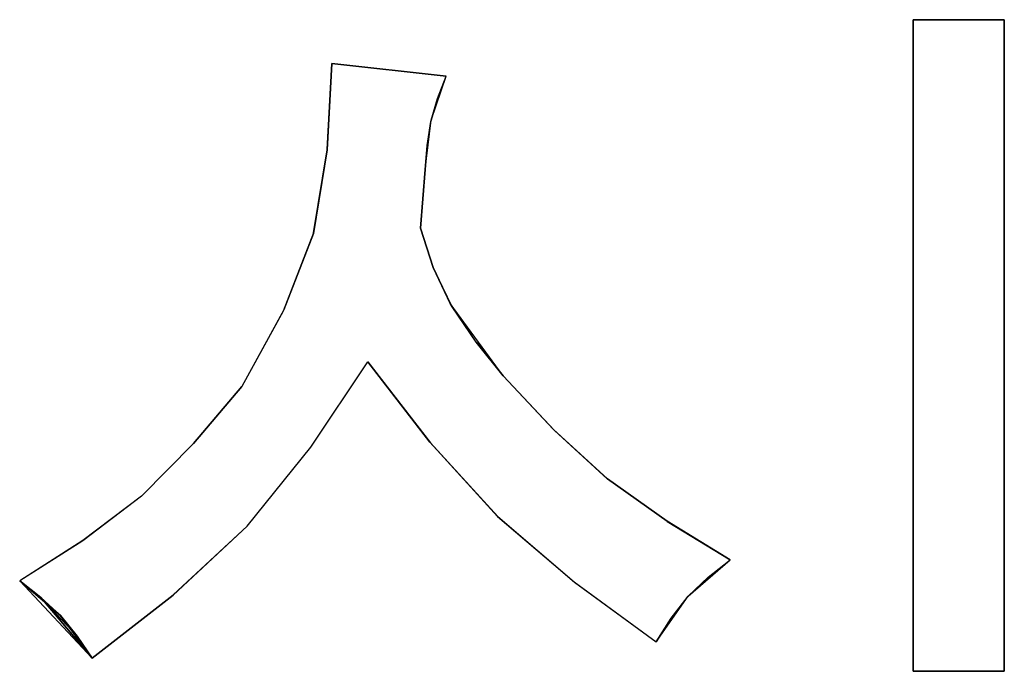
# Model space of a CAD drawing. Header units: inches. Extents: x 106 to 215, y -158 to -59.
# Tile 15 of 73: x 131 to 140, y -134 to -128. Entities that reach past the tile are written whole.
import ezdxf

# ---------------------------------------------------------------- set-up
doc = ezdxf.new("R2010")
doc.units = ezdxf.units.IN
doc.header["$MEASUREMENT"] = 0
doc.layers.add('_U+B808_U+C774_U+C5B4 1', color=7, linetype='Continuous')

# ---------------------------------------------------------------- blocks, each defined once
blk = doc.blocks.new('block 4')
at = {"layer": '_U+B808_U+C774_U+C5B4 1', "color": 250, "lineweight": 25, "true_color": 0x333333}
for points in [[(131.3452, -134.1541), (130.6362, -133.3983)], [(131.0333, -133.7384), (130.6362, -133.3983)], [(130.6362, -133.3983), (130.6362, -133.3983)], [(131.3452, -134.1541), (131.0333, -133.7384)]]:
    blk.add_lwpolyline(points, dxfattribs=at)
blk = doc.blocks.new('block 672')
at = {"layer": '_U+B808_U+C774_U+C5B4 1', "color": 250, "lineweight": 25, "true_color": 0x333333}
for points in [[(139.3608, -134.283), (140.2514, -134.283)], [(139.3608, -134.283), (139.3608, -134.283)], [(140.2514, -134.283), (139.3608, -134.283)], [(139.3608, -134.283), (139.3608, -134.283)]]:
    blk.add_lwpolyline(points, dxfattribs=at)
blk = doc.blocks.new('block 673')
at = {"layer": '_U+B808_U+C774_U+C5B4 1', "color": 250, "lineweight": 25, "true_color": 0x333333}
for points in [[(139.3608, -134.283), (140.2514, -134.283)], [(139.3608, -134.283), (140.2514, -134.283)], [(140.2514, -134.283), (140.2514, -134.283)], [(140.2514, -134.283), (140.2514, -134.283)]]:
    blk.add_lwpolyline(points, dxfattribs=at)
blk = doc.blocks.new('block 674')
at = {"layer": '_U+B808_U+C774_U+C5B4 1', "color": 250, "lineweight": 25, "true_color": 0x333333}
for points in [[(140.2514, -134.283), (140.2514, -127.9139)], [(140.2514, -127.9139), (140.2514, -134.283)], [(140.2514, -134.283), (140.2514, -134.283)], [(140.2514, -134.283), (140.2514, -134.283)]]:
    blk.add_lwpolyline(points, dxfattribs=at)
blk = doc.blocks.new('block 675')
at = {"layer": '_U+B808_U+C774_U+C5B4 1', "color": 250, "lineweight": 25, "true_color": 0x333333}
for points in [[(140.2514, -134.283), (140.2514, -127.9139)], [(140.2514, -134.283), (140.2514, -127.9139)], [(140.2514, -127.9139), (140.2514, -127.9139)], [(140.2514, -127.9139), (140.2514, -127.9139)]]:
    blk.add_lwpolyline(points, dxfattribs=at)
blk = doc.blocks.new('block 676')
at = {"layer": '_U+B808_U+C774_U+C5B4 1', "color": 250, "lineweight": 25, "true_color": 0x333333}
for points in [[(136.853, -133.9959), (136.9995, -133.7646)], [(136.853, -133.9959), (136.9995, -133.7646)], [(136.9995, -133.7646), (136.9995, -133.7646)], [(136.853, -133.9959), (136.853, -133.9959)]]:
    blk.add_lwpolyline(points, dxfattribs=at)
blk = doc.blocks.new('block 677')
at = {"layer": '_U+B808_U+C774_U+C5B4 1', "color": 250, "lineweight": 25, "true_color": 0x333333}
for points in [[(136.853, -133.9959), (137.1646, -133.5485)], [(136.9995, -133.7646), (137.1646, -133.5485)], [(137.1646, -133.5485), (137.1646, -133.5485)], [(136.9995, -133.7646), (136.853, -133.9959)]]:
    blk.add_lwpolyline(points, dxfattribs=at)
blk = doc.blocks.new('block 678')
at = {"layer": '_U+B808_U+C774_U+C5B4 1', "color": 250, "lineweight": 25, "true_color": 0x333333}
for points in [[(136.9995, -133.7646), (137.1646, -133.5485)], [(136.9995, -133.7646), (137.1638, -133.5495)], [(137.1646, -133.5485), (137.1638, -133.5495)], [(137.1638, -133.5495), (137.1638, -133.5495)]]:
    blk.add_lwpolyline(points, dxfattribs=at)
blk = doc.blocks.new('block 679')
at = {"layer": '_U+B808_U+C774_U+C5B4 1', "color": 250, "lineweight": 25, "true_color": 0x333333}
for points in [[(137.1638, -133.5495), (137.3589, -133.3624)], [(137.1646, -133.5485), (137.3589, -133.3624)], [(137.3589, -133.3624), (137.3589, -133.3624)], [(137.1638, -133.5495), (137.1646, -133.5485)]]:
    blk.add_lwpolyline(points, dxfattribs=at)
blk = doc.blocks.new('block 680')
at = {"layer": '_U+B808_U+C774_U+C5B4 1', "color": 250, "lineweight": 25, "true_color": 0x333333}
for points in [[(137.1646, -133.5485), (137.5737, -133.1932)], [(137.3589, -133.3624), (137.5737, -133.1932)], [(137.5737, -133.1932), (137.5737, -133.1932)], [(137.3589, -133.3624), (137.1646, -133.5485)]]:
    blk.add_lwpolyline(points, dxfattribs=at)
blk = doc.blocks.new('block 681')
at = {"layer": '_U+B808_U+C774_U+C5B4 1', "color": 250, "lineweight": 25, "true_color": 0x333333}
for points in [[(137.3589, -133.3624), (137.5737, -133.1932)], [(137.3589, -133.3624), (137.5737, -133.1932)], [(137.5737, -133.1932), (137.5737, -133.1932)], [(137.5737, -133.1932), (137.5737, -133.1932)]]:
    blk.add_lwpolyline(points, dxfattribs=at)
blk = doc.blocks.new('block 682')
at = {"layer": '_U+B808_U+C774_U+C5B4 1', "color": 250, "lineweight": 25, "true_color": 0x333333}
for points in [[(137.5737, -133.1932), (136.9591, -132.8177)], [(137.5737, -133.1932), (136.9591, -132.8177)], [(136.9591, -132.8177), (136.9591, -132.8177)], [(137.5737, -133.1932), (137.5737, -133.1932)]]:
    blk.add_lwpolyline(points, dxfattribs=at)
blk = doc.blocks.new('block 683')
at = {"layer": '_U+B808_U+C774_U+C5B4 1', "color": 250, "lineweight": 25, "true_color": 0x333333}
for points in [[(136.9591, -132.8177), (136.9577, -132.8167)], [(137.5737, -133.1932), (136.9577, -132.8167)], [(136.9577, -132.8167), (136.9577, -132.8167)], [(136.9591, -132.8177), (137.5737, -133.1932)]]:
    blk.add_lwpolyline(points, dxfattribs=at)
blk = doc.blocks.new('block 684')
at = {"layer": '_U+B808_U+C774_U+C5B4 1', "color": 250, "lineweight": 25, "true_color": 0x333333}
for points in [[(136.9591, -132.8177), (136.3765, -132.4031)], [(136.9577, -132.8167), (136.3765, -132.4031)], [(136.3765, -132.4031), (136.3765, -132.4031)], [(136.9591, -132.8177), (136.9577, -132.8167)]]:
    blk.add_lwpolyline(points, dxfattribs=at)
blk = doc.blocks.new('block 685')
at = {"layer": '_U+B808_U+C774_U+C5B4 1', "color": 250, "lineweight": 25, "true_color": 0x333333}
for points in [[(136.3765, -132.4031), (136.3739, -132.401)], [(136.9577, -132.8167), (136.3739, -132.401)], [(136.3739, -132.401), (136.3739, -132.401)], [(136.3765, -132.4031), (136.9577, -132.8167)]]:
    blk.add_lwpolyline(points, dxfattribs=at)
blk = doc.blocks.new('block 686')
at = {"layer": '_U+B808_U+C774_U+C5B4 1', "color": 250, "lineweight": 25, "true_color": 0x333333}
for points in [[(136.3765, -132.4031), (135.8579, -131.9292)], [(136.3739, -132.401), (135.8579, -131.9292)], [(135.8579, -131.9292), (135.8579, -131.9292)], [(136.3765, -132.4031), (136.3739, -132.401)]]:
    blk.add_lwpolyline(points, dxfattribs=at)
blk = doc.blocks.new('block 687')
at = {"layer": '_U+B808_U+C774_U+C5B4 1', "color": 250, "lineweight": 25, "true_color": 0x333333}
for points in [[(136.3765, -132.4031), (135.8499, -131.9204)], [(135.8579, -131.9292), (135.8499, -131.9204)], [(135.8499, -131.9204), (135.8499, -131.9204)], [(136.3765, -132.4031), (135.8579, -131.9292)]]:
    blk.add_lwpolyline(points, dxfattribs=at)
blk = doc.blocks.new('block 688')
at = {"layer": '_U+B808_U+C774_U+C5B4 1', "color": 250, "lineweight": 25, "true_color": 0x333333}
for points in [[(135.8499, -131.9204), (135.3588, -131.3944)], [(135.8579, -131.9292), (135.3588, -131.3944)], [(135.3588, -131.3944), (135.3588, -131.3944)], [(135.8499, -131.9204), (135.8579, -131.9292)]]:
    blk.add_lwpolyline(points, dxfattribs=at)
blk = doc.blocks.new('block 689')
at = {"layer": '_U+B808_U+C774_U+C5B4 1', "color": 250, "lineweight": 25, "true_color": 0x333333}
for points in [[(135.8499, -131.9204), (135.3588, -131.3944)], [(135.8499, -131.9204), (135.3588, -131.3944)], [(135.3588, -131.3944), (135.3588, -131.3944)], [(135.3588, -131.3944), (135.3588, -131.3944)]]:
    blk.add_lwpolyline(points, dxfattribs=at)
blk = doc.blocks.new('block 690')
at = {"layer": '_U+B808_U+C774_U+C5B4 1', "color": 250, "lineweight": 25, "true_color": 0x333333}
for points in [[(135.3588, -131.3944), (135.0955, -131.0654)], [(135.3588, -131.3944), (135.0955, -131.0654)], [(135.0955, -131.0654), (135.0955, -131.0654)], [(135.3588, -131.3944), (135.3588, -131.3944)]]:
    blk.add_lwpolyline(points, dxfattribs=at)
blk = doc.blocks.new('block 691')
at = {"layer": '_U+B808_U+C774_U+C5B4 1', "color": 250, "lineweight": 25, "true_color": 0x333333}
for points in [[(135.0955, -131.0654), (134.8401, -130.6866)], [(135.3588, -131.3944), (134.8401, -130.6866)], [(134.8401, -130.6866), (134.8401, -130.6866)], [(135.0955, -131.0654), (135.3588, -131.3944)]]:
    blk.add_lwpolyline(points, dxfattribs=at)
blk = doc.blocks.new('block 692')
at = {"layer": '_U+B808_U+C774_U+C5B4 1', "color": 250, "lineweight": 25, "true_color": 0x333333}
for points in [[(135.0955, -131.0654), (134.8401, -130.6866)], [(134.8401, -130.6866), (134.8606, -130.7219)], [(135.0955, -131.0654), (134.8606, -130.7219)], [(134.8606, -130.7219), (134.8606, -130.7219)]]:
    blk.add_lwpolyline(points, dxfattribs=at)
blk = doc.blocks.new('block 693')
at = {"layer": '_U+B808_U+C774_U+C5B4 1', "color": 250, "lineweight": 25, "true_color": 0x333333}
for points in [[(134.8606, -130.7219), (134.6814, -130.3498)], [(134.8401, -130.6866), (134.6814, -130.3498)], [(134.6814, -130.3498), (134.6814, -130.3498)], [(134.8606, -130.7219), (134.8401, -130.6866)]]:
    blk.add_lwpolyline(points, dxfattribs=at)
blk = doc.blocks.new('block 694')
at = {"layer": '_U+B808_U+C774_U+C5B4 1', "color": 250, "lineweight": 25, "true_color": 0x333333}
for points in [[(134.6814, -130.3498), (134.6755, -130.3356)], [(134.8401, -130.6866), (134.6755, -130.3356)], [(134.6755, -130.3356), (134.6755, -130.3356)], [(134.6814, -130.3498), (134.8401, -130.6866)]]:
    blk.add_lwpolyline(points, dxfattribs=at)
blk = doc.blocks.new('block 695')
at = {"layer": '_U+B808_U+C774_U+C5B4 1', "color": 250, "lineweight": 25, "true_color": 0x333333}
for points in [[(134.6814, -130.3498), (134.5503, -129.953)], [(134.6755, -130.3356), (134.5503, -129.953)], [(134.5503, -129.953), (134.5503, -129.953)], [(134.6814, -130.3498), (134.6755, -130.3356)]]:
    blk.add_lwpolyline(points, dxfattribs=at)
blk = doc.blocks.new('block 696')
at = {"layer": '_U+B808_U+C774_U+C5B4 1', "color": 250, "lineweight": 25, "true_color": 0x333333}
for points in [[(134.5503, -129.953), (134.6755, -130.3356)], [(134.5503, -129.953), (134.5503, -129.953)], [(134.6755, -130.3356), (134.5503, -129.953)], [(134.5503, -129.953), (134.5503, -129.953)]]:
    blk.add_lwpolyline(points, dxfattribs=at)
blk = doc.blocks.new('block 697')
at = {"layer": '_U+B808_U+C774_U+C5B4 1', "color": 250, "lineweight": 25, "true_color": 0x333333}
for points in [[(134.5503, -129.953), (134.5971, -129.3787)], [(134.5971, -129.3787), (134.5503, -129.953)], [(134.5503, -129.953), (134.5503, -129.953)], [(134.5503, -129.953), (134.5503, -129.953)]]:
    blk.add_lwpolyline(points, dxfattribs=at)
blk = doc.blocks.new('block 698')
at = {"layer": '_U+B808_U+C774_U+C5B4 1', "color": 250, "lineweight": 25, "true_color": 0x333333}
for points in [[(134.5503, -129.953), (134.5971, -129.3787)], [(134.5503, -129.953), (134.5971, -129.3787)], [(134.5971, -129.3787), (134.5971, -129.3787)], [(134.5971, -129.3787), (134.5971, -129.3787)]]:
    blk.add_lwpolyline(points, dxfattribs=at)
blk = doc.blocks.new('block 699')
at = {"layer": '_U+B808_U+C774_U+C5B4 1', "color": 250, "lineweight": 25, "true_color": 0x333333}
for points in [[(134.5971, -129.3787), (134.6159, -129.1422)], [(134.5971, -129.3787), (134.6159, -129.1422)], [(134.6159, -129.1422), (134.6159, -129.1422)], [(134.5971, -129.3787), (134.5971, -129.3787)]]:
    blk.add_lwpolyline(points, dxfattribs=at)
blk = doc.blocks.new('block 700')
at = {"layer": '_U+B808_U+C774_U+C5B4 1', "color": 250, "lineweight": 25, "true_color": 0x333333}
for points in [[(134.5971, -129.3787), (134.6531, -128.8967)], [(134.6159, -129.1422), (134.6531, -128.8967)], [(134.6531, -128.8967), (134.6531, -128.8967)], [(134.6159, -129.1422), (134.5971, -129.3787)]]:
    blk.add_lwpolyline(points, dxfattribs=at)
blk = doc.blocks.new('block 701')
at = {"layer": '_U+B808_U+C774_U+C5B4 1', "color": 250, "lineweight": 25, "true_color": 0x333333}
for points in [[(134.6159, -129.1422), (134.6531, -128.8967)], [(134.6159, -129.1422), (134.6504, -128.9095)], [(134.6531, -128.8967), (134.6504, -128.9095)], [(134.6504, -128.9095), (134.6504, -128.9095)]]:
    blk.add_lwpolyline(points, dxfattribs=at)
blk = doc.blocks.new('block 702')
at = {"layer": '_U+B808_U+C774_U+C5B4 1', "color": 250, "lineweight": 25, "true_color": 0x333333}
for points in [[(134.6504, -128.9095), (134.7148, -128.6842)], [(134.6531, -128.8967), (134.7148, -128.6842)], [(134.7148, -128.6842), (134.7148, -128.6842)], [(134.6504, -128.9095), (134.6531, -128.8967)]]:
    blk.add_lwpolyline(points, dxfattribs=at)
blk = doc.blocks.new('block 703')
at = {"layer": '_U+B808_U+C774_U+C5B4 1', "color": 250, "lineweight": 25, "true_color": 0x333333}
for points in [[(134.6531, -128.8967), (134.8022, -128.4647)], [(134.7148, -128.6842), (134.8022, -128.4647)], [(134.8022, -128.4647), (134.8022, -128.4647)], [(134.7148, -128.6842), (134.6531, -128.8967)]]:
    blk.add_lwpolyline(points, dxfattribs=at)
blk = doc.blocks.new('block 704')
at = {"layer": '_U+B808_U+C774_U+C5B4 1', "color": 250, "lineweight": 25, "true_color": 0x333333}
for points in [[(134.7148, -128.6842), (134.8022, -128.4647)], [(134.7148, -128.6842), (134.8022, -128.4647)], [(134.8022, -128.4647), (134.8022, -128.4647)], [(134.8022, -128.4647), (134.8022, -128.4647)]]:
    blk.add_lwpolyline(points, dxfattribs=at)
blk = doc.blocks.new('block 705')
at = {"layer": '_U+B808_U+C774_U+C5B4 1', "color": 250, "lineweight": 25, "true_color": 0x333333}
for points in [[(134.8022, -128.4647), (133.6831, -128.3416)], [(133.6831, -128.3416), (134.8022, -128.4647)], [(134.8022, -128.4647), (134.8022, -128.4647)], [(134.8022, -128.4647), (134.8022, -128.4647)]]:
    blk.add_lwpolyline(points, dxfattribs=at)
blk = doc.blocks.new('block 706')
at = {"layer": '_U+B808_U+C774_U+C5B4 1', "color": 250, "lineweight": 25, "true_color": 0x333333}
for points in [[(134.8022, -128.4647), (133.6831, -128.3416)], [(134.8022, -128.4647), (133.6831, -128.3416)], [(133.6831, -128.3416), (133.6831, -128.3416)], [(133.6831, -128.3416), (133.6831, -128.3416)]]:
    blk.add_lwpolyline(points, dxfattribs=at)
blk = doc.blocks.new('block 1584')
at = {"layer": '_U+B808_U+C774_U+C5B4 1', "color": 250, "lineweight": 25, "true_color": 0x333333}
for points in [[(140.2514, -127.9139), (139.3608, -127.9139)], [(139.3608, -127.9139), (140.2514, -127.9139)], [(140.2514, -127.9139), (140.2514, -127.9139)], [(140.2514, -127.9139), (140.2514, -127.9139)]]:
    blk.add_lwpolyline(points, dxfattribs=at)
blk = doc.blocks.new('block 1585')
at = {"layer": '_U+B808_U+C774_U+C5B4 1', "color": 250, "lineweight": 25, "true_color": 0x333333}
for points in [[(140.2514, -127.9139), (139.3608, -127.9139)], [(140.2514, -127.9139), (139.3608, -127.9139)], [(139.3608, -127.9139), (139.3608, -127.9139)], [(139.3608, -127.9139), (139.3608, -127.9139)]]:
    blk.add_lwpolyline(points, dxfattribs=at)
blk = doc.blocks.new('block 1586')
at = {"layer": '_U+B808_U+C774_U+C5B4 1', "color": 250, "lineweight": 25, "true_color": 0x333333}
for points in [[(139.3608, -127.9139), (139.3608, -134.283)], [(139.3608, -127.9139), (139.3608, -127.9139)], [(139.3608, -134.283), (139.3608, -127.9139)], [(139.3608, -127.9139), (139.3608, -127.9139)]]:
    blk.add_lwpolyline(points, dxfattribs=at)
blk = doc.blocks.new('block 1587')
at = {"layer": '_U+B808_U+C774_U+C5B4 1', "color": 250, "lineweight": 25, "true_color": 0x333333}
for points in [[(139.3608, -127.9139), (139.3608, -134.283)], [(139.3608, -127.9139), (139.3608, -134.283)], [(139.3608, -134.283), (139.3608, -134.283)], [(139.3608, -134.283), (139.3608, -134.283)]]:
    blk.add_lwpolyline(points, dxfattribs=at)
blk = doc.blocks.new('block 1588')
at = {"layer": '_U+B808_U+C774_U+C5B4 1', "color": 250, "lineweight": 25, "true_color": 0x333333}
for points in [[(133.6831, -128.3416), (133.6404, -129.1826)], [(133.6831, -128.3416), (133.6404, -129.1826)], [(133.6831, -128.3416), (133.6831, -128.3416)], [(133.6404, -129.1826), (133.6404, -129.1826)]]:
    blk.add_lwpolyline(points, dxfattribs=at)
blk = doc.blocks.new('block 1589')
at = {"layer": '_U+B808_U+C774_U+C5B4 1', "color": 250, "lineweight": 25, "true_color": 0x333333}
for points in [[(133.6831, -128.3416), (133.6401, -129.186)], [(133.6404, -129.1826), (133.6831, -128.3416)], [(133.6404, -129.1826), (133.6401, -129.186)], [(133.6401, -129.186), (133.6401, -129.186)]]:
    blk.add_lwpolyline(points, dxfattribs=at)
blk = doc.blocks.new('block 1590')
at = {"layer": '_U+B808_U+C774_U+C5B4 1', "color": 250, "lineweight": 25, "true_color": 0x333333}
for points in [[(133.6404, -129.1826), (133.5055, -129.9968)], [(133.6401, -129.186), (133.5055, -129.9968)], [(133.6404, -129.1826), (133.6401, -129.186)], [(133.5055, -129.9968), (133.5055, -129.9968)]]:
    blk.add_lwpolyline(points, dxfattribs=at)
blk = doc.blocks.new('block 1591')
at = {"layer": '_U+B808_U+C774_U+C5B4 1', "color": 250, "lineweight": 25, "true_color": 0x333333}
for points in [[(133.6401, -129.186), (133.5038, -130.0032)], [(133.5055, -129.9968), (133.6401, -129.186)], [(133.5055, -129.9968), (133.5038, -130.0032)], [(133.5038, -130.0032), (133.5038, -130.0032)]]:
    blk.add_lwpolyline(points, dxfattribs=at)
blk = doc.blocks.new('block 1592')
at = {"layer": '_U+B808_U+C774_U+C5B4 1', "color": 250, "lineweight": 25, "true_color": 0x333333}
for points in [[(133.5055, -129.9968), (133.2155, -130.7503)], [(133.5055, -129.9968), (133.5038, -130.0032)], [(133.5038, -130.0032), (133.2155, -130.7503)], [(133.2155, -130.7503), (133.2155, -130.7503)]]:
    blk.add_lwpolyline(points, dxfattribs=at)
blk = doc.blocks.new('block 1593')
at = {"layer": '_U+B808_U+C774_U+C5B4 1', "color": 250, "lineweight": 25, "true_color": 0x333333}
for points in [[(133.5055, -129.9968), (133.2076, -130.7637)], [(133.5055, -129.9968), (133.2155, -130.7503)], [(133.2155, -130.7503), (133.2076, -130.7637)], [(133.2076, -130.7637), (133.2076, -130.7637)]]:
    blk.add_lwpolyline(points, dxfattribs=at)
blk = doc.blocks.new('block 1594')
at = {"layer": '_U+B808_U+C774_U+C5B4 1', "color": 250, "lineweight": 25, "true_color": 0x333333}
for points in [[(133.2155, -130.7503), (132.8042, -131.4998)], [(133.2076, -130.7637), (132.8042, -131.4998)], [(133.2076, -130.7637), (133.2155, -130.7503)], [(132.8042, -131.4998), (132.8042, -131.4998)]]:
    blk.add_lwpolyline(points, dxfattribs=at)
blk = doc.blocks.new('block 1595')
at = {"layer": '_U+B808_U+C774_U+C5B4 1', "color": 250, "lineweight": 25, "true_color": 0x333333}
for points in [[(133.2076, -130.7637), (132.8042, -131.4998)], [(133.2076, -130.7637), (132.8042, -131.4998)], [(132.8042, -131.4998), (132.8042, -131.4998)], [(132.8042, -131.4998), (132.8042, -131.4998)]]:
    blk.add_lwpolyline(points, dxfattribs=at)
blk = doc.blocks.new('block 1596')
at = {"layer": '_U+B808_U+C774_U+C5B4 1', "color": 250, "lineweight": 25, "true_color": 0x333333}
for points in [[(132.8042, -131.4998), (132.3347, -132.0575)], [(132.8042, -131.4998), (132.3347, -132.0575)], [(132.8042, -131.4998), (132.8042, -131.4998)], [(132.3347, -132.0575), (132.3347, -132.0575)]]:
    blk.add_lwpolyline(points, dxfattribs=at)
blk = doc.blocks.new('block 1597')
at = {"layer": '_U+B808_U+C774_U+C5B4 1', "color": 250, "lineweight": 25, "true_color": 0x333333}
for points in [[(132.3347, -132.0575), (132.8042, -131.4998)], [(132.8042, -131.4998), (132.3347, -132.0576)], [(132.3347, -132.0575), (132.3347, -132.0576)], [(132.3347, -132.0576), (132.3347, -132.0576)]]:
    blk.add_lwpolyline(points, dxfattribs=at)
blk = doc.blocks.new('block 1598')
at = {"layer": '_U+B808_U+C774_U+C5B4 1', "color": 250, "lineweight": 25, "true_color": 0x333333}
for points in [[(132.3347, -132.0575), (131.8261, -132.5703)], [(132.3347, -132.0576), (131.8261, -132.5703)], [(132.3347, -132.0575), (132.3347, -132.0576)], [(131.8261, -132.5703), (131.8261, -132.5703)]]:
    blk.add_lwpolyline(points, dxfattribs=at)
blk = doc.blocks.new('block 1599')
at = {"layer": '_U+B808_U+C774_U+C5B4 1', "color": 250, "lineweight": 25, "true_color": 0x333333}
for points in [[(132.3347, -132.0576), (131.8259, -132.5704)], [(131.8261, -132.5703), (132.3347, -132.0576)], [(131.8261, -132.5703), (131.8259, -132.5704)], [(131.8259, -132.5704), (131.8259, -132.5704)]]:
    blk.add_lwpolyline(points, dxfattribs=at)
blk = doc.blocks.new('block 1600')
at = {"layer": '_U+B808_U+C774_U+C5B4 1', "color": 250, "lineweight": 25, "true_color": 0x333333}
for points in [[(131.8261, -132.5703), (131.2544, -133.0053)], [(131.8259, -132.5704), (131.2544, -133.0053)], [(131.8261, -132.5703), (131.8259, -132.5704)], [(131.2544, -133.0053), (131.2544, -133.0053)]]:
    blk.add_lwpolyline(points, dxfattribs=at)
blk = doc.blocks.new('block 1601')
at = {"layer": '_U+B808_U+C774_U+C5B4 1', "color": 250, "lineweight": 25, "true_color": 0x333333}
for points in [[(131.8261, -132.5703), (131.2512, -133.0073)], [(131.8261, -132.5703), (131.2544, -133.0053)], [(131.2544, -133.0053), (131.2512, -133.0073)], [(131.2512, -133.0073), (131.2512, -133.0073)]]:
    blk.add_lwpolyline(points, dxfattribs=at)
blk = doc.blocks.new('block 1602')
at = {"layer": '_U+B808_U+C774_U+C5B4 1', "color": 250, "lineweight": 25, "true_color": 0x333333}
for points in [[(131.2544, -133.0053), (130.6362, -133.3983)], [(131.2512, -133.0073), (130.6362, -133.3983)], [(131.2512, -133.0073), (131.2544, -133.0053)], [(130.6362, -133.3983), (130.6362, -133.3983)]]:
    blk.add_lwpolyline(points, dxfattribs=at)
blk = doc.blocks.new('block 1603')
at = {"layer": '_U+B808_U+C774_U+C5B4 1', "color": 250, "lineweight": 25, "true_color": 0x333333}
for points in [[(131.2512, -133.0073), (130.6362, -133.3983)], [(131.2512, -133.0073), (130.6362, -133.3983)], [(130.6362, -133.3983), (130.6362, -133.3983)], [(130.6362, -133.3983), (130.6362, -133.3983)]]:
    blk.add_lwpolyline(points, dxfattribs=at)
blk = doc.blocks.new('block 1604')
at = {"layer": '_U+B808_U+C774_U+C5B4 1', "color": 250, "lineweight": 25, "true_color": 0x333333}
for points in [[(130.6362, -133.3983), (130.6362, -133.3983)], [(130.6362, -133.3983), (130.8418, -133.561)], [(130.6362, -133.3983), (130.8418, -133.561)], [(130.8418, -133.561), (130.8418, -133.561)]]:
    blk.add_lwpolyline(points, dxfattribs=at)
blk = doc.blocks.new('block 1605')
at = {"layer": '_U+B808_U+C774_U+C5B4 1', "color": 250, "lineweight": 25, "true_color": 0x333333}
for points in [[(130.8418, -133.561), (130.6362, -133.3983)], [(130.6362, -133.3983), (131.0333, -133.7384)], [(130.8418, -133.561), (131.0333, -133.7384)], [(131.0333, -133.7384), (131.0333, -133.7384)]]:
    blk.add_lwpolyline(points, dxfattribs=at)
blk = doc.blocks.new('block 1606')
at = {"layer": '_U+B808_U+C774_U+C5B4 1', "color": 250, "lineweight": 25, "true_color": 0x333333}
for points in [[(130.8418, -133.561), (131.0333, -133.7384)], [(130.8418, -133.561), (131.0324, -133.7375)], [(131.0333, -133.7384), (131.0324, -133.7375)], [(131.0324, -133.7375), (131.0324, -133.7375)]]:
    blk.add_lwpolyline(points, dxfattribs=at)
blk = doc.blocks.new('block 1607')
at = {"layer": '_U+B808_U+C774_U+C5B4 1', "color": 250, "lineweight": 25, "true_color": 0x333333}
for points in [[(131.0324, -133.7375), (131.0333, -133.7384)], [(131.0324, -133.7375), (131.1971, -133.9382)], [(131.0333, -133.7384), (131.1971, -133.9382)], [(131.1971, -133.9382), (131.1971, -133.9382)]]:
    blk.add_lwpolyline(points, dxfattribs=at)
blk = doc.blocks.new('block 1608')
at = {"layer": '_U+B808_U+C774_U+C5B4 1', "color": 250, "lineweight": 25, "true_color": 0x333333}
for points in [[(131.1971, -133.9382), (131.0333, -133.7384)], [(131.0333, -133.7384), (131.3452, -134.1541)], [(131.1971, -133.9382), (131.3452, -134.1541)], [(131.3452, -134.1541), (131.3452, -134.1541)]]:
    blk.add_lwpolyline(points, dxfattribs=at)
blk = doc.blocks.new('block 1609')
at = {"layer": '_U+B808_U+C774_U+C5B4 1', "color": 250, "lineweight": 25, "true_color": 0x333333}
for points in [[(131.1971, -133.9382), (131.3452, -134.1541)], [(131.1971, -133.9382), (131.3452, -134.1541)], [(131.3452, -134.1541), (131.3452, -134.1541)], [(131.3452, -134.1541), (131.3452, -134.1541)]]:
    blk.add_lwpolyline(points, dxfattribs=at)
blk = doc.blocks.new('block 1610')
at = {"layer": '_U+B808_U+C774_U+C5B4 1', "color": 250, "lineweight": 25, "true_color": 0x333333}
for points in [[(131.3452, -134.1541), (132.1338, -133.5387)], [(131.3452, -134.1541), (132.1338, -133.5387)], [(132.1338, -133.5387), (132.1338, -133.5387)], [(131.3452, -134.1541), (131.3452, -134.1541)]]:
    blk.add_lwpolyline(points, dxfattribs=at)
blk = doc.blocks.new('block 1611')
at = {"layer": '_U+B808_U+C774_U+C5B4 1', "color": 250, "lineweight": 25, "true_color": 0x333333}
for points in [[(131.3452, -134.1541), (132.1364, -133.5368)], [(132.1338, -133.5387), (131.3452, -134.1541)], [(132.1338, -133.5387), (132.1364, -133.5368)], [(132.1364, -133.5368), (132.1364, -133.5368)]]:
    blk.add_lwpolyline(points, dxfattribs=at)
blk = doc.blocks.new('block 1612')
at = {"layer": '_U+B808_U+C774_U+C5B4 1', "color": 250, "lineweight": 25, "true_color": 0x333333}
for points in [[(132.1338, -133.5387), (132.8587, -132.864)], [(132.1364, -133.5368), (132.8587, -132.864)], [(132.8587, -132.864), (132.8587, -132.864)], [(132.1338, -133.5387), (132.1364, -133.5368)]]:
    blk.add_lwpolyline(points, dxfattribs=at)
blk = doc.blocks.new('block 1613')
at = {"layer": '_U+B808_U+C774_U+C5B4 1', "color": 250, "lineweight": 25, "true_color": 0x333333}
for points in [[(132.8587, -132.864), (132.1364, -133.5368)], [(132.1364, -133.5368), (132.8587, -132.8641)], [(132.8587, -132.864), (132.8587, -132.8641)], [(132.8587, -132.8641), (132.8587, -132.8641)]]:
    blk.add_lwpolyline(points, dxfattribs=at)
blk = doc.blocks.new('block 1614')
at = {"layer": '_U+B808_U+C774_U+C5B4 1', "color": 250, "lineweight": 25, "true_color": 0x333333}
for points in [[(132.8587, -132.864), (133.4781, -132.0911)], [(132.8587, -132.8641), (133.4781, -132.0911)], [(133.4781, -132.0911), (133.4781, -132.0911)], [(132.8587, -132.864), (132.8587, -132.8641)]]:
    blk.add_lwpolyline(points, dxfattribs=at)
blk = doc.blocks.new('block 1615')
at = {"layer": '_U+B808_U+C774_U+C5B4 1', "color": 250, "lineweight": 25, "true_color": 0x333333}
for points in [[(132.8587, -132.864), (133.4781, -132.0911)], [(132.8587, -132.864), (133.4781, -132.0911)], [(133.4781, -132.0911), (133.4781, -132.0911)], [(133.4781, -132.0911), (133.4781, -132.0911)]]:
    blk.add_lwpolyline(points, dxfattribs=at)
blk = doc.blocks.new('block 1616')
at = {"layer": '_U+B808_U+C774_U+C5B4 1', "color": 250, "lineweight": 25, "true_color": 0x333333}
for points in [[(133.4781, -132.0911), (134.0346, -131.2596)], [(133.4781, -132.0911), (134.0346, -131.2596)], [(134.0346, -131.2596), (134.0346, -131.2596)], [(133.4781, -132.0911), (133.4781, -132.0911)]]:
    blk.add_lwpolyline(points, dxfattribs=at)
blk = doc.blocks.new('block 1617')
at = {"layer": '_U+B808_U+C774_U+C5B4 1', "color": 250, "lineweight": 25, "true_color": 0x333333}
for points in [[(133.4781, -132.0911), (134.0346, -131.2596)], [(133.4781, -132.0911), (134.0346, -131.2596)], [(134.0346, -131.2596), (134.0346, -131.2596)], [(134.0346, -131.2596), (134.0346, -131.2596)]]:
    blk.add_lwpolyline(points, dxfattribs=at)
blk = doc.blocks.new('block 1618')
at = {"layer": '_U+B808_U+C774_U+C5B4 1', "color": 250, "lineweight": 25, "true_color": 0x333333}
for points in [[(134.0346, -131.2596), (134.0346, -131.2596)], [(134.0346, -131.2596), (134.6425, -132.0429)], [(134.0346, -131.2596), (134.6425, -132.0429)], [(134.6425, -132.0429), (134.6425, -132.0429)]]:
    blk.add_lwpolyline(points, dxfattribs=at)
blk = doc.blocks.new('block 1619')
at = {"layer": '_U+B808_U+C774_U+C5B4 1', "color": 250, "lineweight": 25, "true_color": 0x333333}
for points in [[(134.6425, -132.0429), (134.0346, -131.2596)], [(134.0346, -131.2596), (134.6476, -132.0497)], [(134.6425, -132.0429), (134.6476, -132.0497)], [(134.6476, -132.0497), (134.6476, -132.0497)]]:
    blk.add_lwpolyline(points, dxfattribs=at)
blk = doc.blocks.new('block 1620')
at = {"layer": '_U+B808_U+C774_U+C5B4 1', "color": 250, "lineweight": 25, "true_color": 0x333333}
for points in [[(134.6425, -132.0429), (134.6476, -132.0497)], [(134.6425, -132.0429), (135.3039, -132.7713)], [(134.6476, -132.0497), (135.3039, -132.7713)], [(135.3039, -132.7713), (135.3039, -132.7713)]]:
    blk.add_lwpolyline(points, dxfattribs=at)
blk = doc.blocks.new('block 1621')
at = {"layer": '_U+B808_U+C774_U+C5B4 1', "color": 250, "lineweight": 25, "true_color": 0x333333}
for points in [[(135.3039, -132.7713), (134.6476, -132.0497)], [(134.6476, -132.0497), (135.3033, -132.7707)], [(135.3039, -132.7713), (135.3033, -132.7707)], [(135.3033, -132.7707), (135.3033, -132.7707)]]:
    blk.add_lwpolyline(points, dxfattribs=at)
blk = doc.blocks.new('block 1622')
at = {"layer": '_U+B808_U+C774_U+C5B4 1', "color": 250, "lineweight": 25, "true_color": 0x333333}
for points in [[(135.3039, -132.7713), (135.3033, -132.7707)], [(135.3033, -132.7707), (136.0524, -133.4097)], [(135.3039, -132.7713), (136.0524, -133.4097)], [(136.0524, -133.4097), (136.0524, -133.4097)]]:
    blk.add_lwpolyline(points, dxfattribs=at)
blk = doc.blocks.new('block 1623')
at = {"layer": '_U+B808_U+C774_U+C5B4 1', "color": 250, "lineweight": 25, "true_color": 0x333333}
for points in [[(135.3039, -132.7713), (136.0524, -133.4097)], [(135.3039, -132.7713), (136.0527, -133.41)], [(136.0524, -133.4097), (136.0527, -133.41)], [(136.0527, -133.41), (136.0527, -133.41)]]:
    blk.add_lwpolyline(points, dxfattribs=at)
blk = doc.blocks.new('block 1624')
at = {"layer": '_U+B808_U+C774_U+C5B4 1', "color": 250, "lineweight": 25, "true_color": 0x333333}
for points in [[(136.0527, -133.41), (136.0524, -133.4097)], [(136.0524, -133.4097), (136.853, -133.9959)], [(136.0527, -133.41), (136.853, -133.9959)], [(136.853, -133.9959), (136.853, -133.9959)]]:
    blk.add_lwpolyline(points, dxfattribs=at)
blk = doc.blocks.new('block 1625')
at = {"layer": '_U+B808_U+C774_U+C5B4 1', "color": 250, "lineweight": 25, "true_color": 0x333333}
for points in [[(136.0527, -133.41), (136.853, -133.9959)], [(136.0527, -133.41), (136.853, -133.9959)], [(136.853, -133.9959), (136.853, -133.9959)], [(136.853, -133.9959), (136.853, -133.9959)]]:
    blk.add_lwpolyline(points, dxfattribs=at)
blk = doc.blocks.new('block 3120')
at = {"layer": '_U+B808_U+C774_U+C5B4 1', "color": 250, "lineweight": 25, "true_color": 0x333333}
for points in [[(130.6362, -133.3983), (130.8418, -133.561)], [(130.6362, -133.3983), (131.3452, -134.1541)], [(130.8418, -133.561), (131.3452, -134.1541)], [(131.3452, -134.1541), (131.3452, -134.1541)]]:
    blk.add_lwpolyline(points, dxfattribs=at)
blk = doc.blocks.new('block 3121')
at = {"layer": '_U+B808_U+C774_U+C5B4 1', "color": 250, "lineweight": 25, "true_color": 0x333333}
for points in [[(131.3452, -134.1541), (130.8418, -133.561)], [(130.8418, -133.561), (131.1971, -133.9382)], [(131.3452, -134.1541), (131.1971, -133.9382)], [(131.1971, -133.9382), (131.1971, -133.9382)]]:
    blk.add_lwpolyline(points, dxfattribs=at)
blk = doc.blocks.new('block 3122')
at = {"layer": '_U+B808_U+C774_U+C5B4 1', "color": 250, "lineweight": 25, "true_color": 0x333333}
for points in [[(131.1971, -133.9382), (130.8418, -133.561)], [(130.8418, -133.561), (131.0324, -133.7375)], [(131.1971, -133.9382), (131.0324, -133.7375)], [(131.0324, -133.7375), (131.0324, -133.7375)]]:
    blk.add_lwpolyline(points, dxfattribs=at)
blk = doc.blocks.new('block 2')
at = {"layer": '_U+B808_U+C774_U+C5B4 1'}
for name in ['block 1584', 'block 1585', 'block 1586', 'block 1587', 'block 674', 'block 675', 'block 1589', 'block 1588', 'block 705', 'block 706', 'block 703', 'block 704', 'block 702', 'block 700', 'block 701', 'block 1591', 'block 1590', 'block 699', 'block 697', 'block 698', 'block 1593', 'block 1592', 'block 695', 'block 696', 'block 694', 'block 693', 'block 1594', 'block 1595', 'block 691', 'block 692', 'block 690', 'block 1616', 'block 1617', 'block 1618', 'block 1619', 'block 688', 'block 689', 'block 1596', 'block 1597', 'block 687', 'block 686', 'block 1599', 'block 1598', 'block 1614', 'block 1615', 'block 1620', 'block 1621', 'block 685', 'block 684', 'block 1601', 'block 1600', 'block 1622', 'block 1623', 'block 1612', 'block 1613', 'block 683', 'block 682', 'block 1602', 'block 1603', 'block 680', 'block 681', 'block 679', 'block 4', 'block 1604', 'block 1605', 'block 3120', 'block 1624', 'block 1625', 'block 1611', 'block 1610', 'block 677', 'block 678', 'block 1606', 'block 3121', 'block 3122', 'block 1607', 'block 1608', 'block 676', 'block 1609', 'block 672', 'block 673']:
    blk.add_blockref(name, (0, 0), dxfattribs=at)

msp = doc.modelspace()

# ---------------------------------------------------------------- block references
at = {"layer": '_U+B808_U+C774_U+C5B4 1'}
msp.add_blockref('block 2', (0, 0), dxfattribs=at)

doc.saveas('drawing.dxf')
